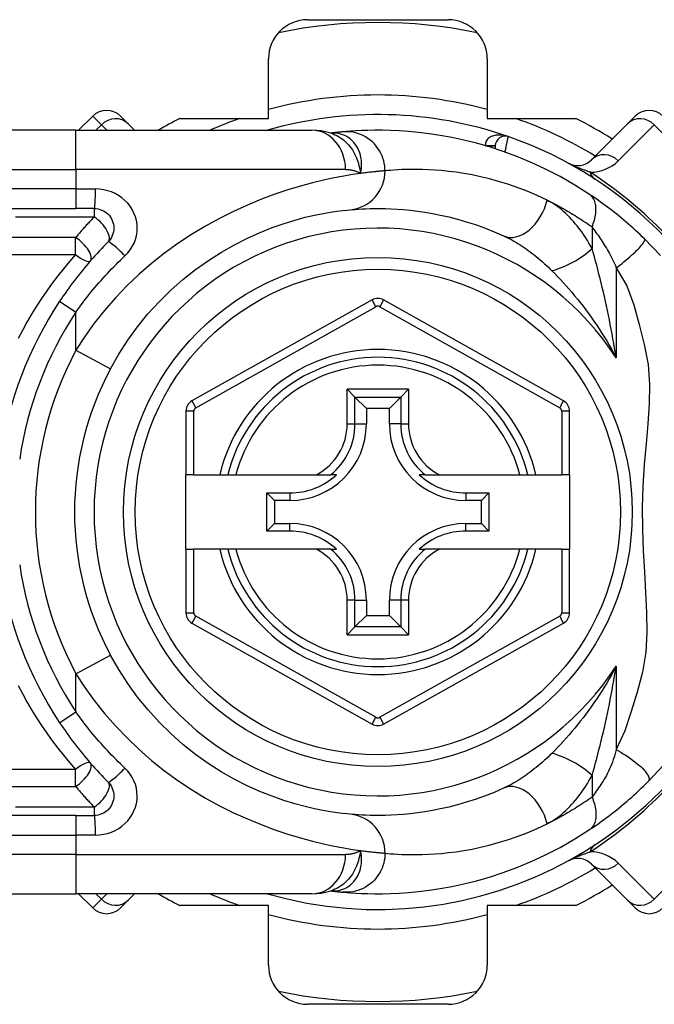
# Model space of a CAD drawing. Header units: inches. Extents: x 5 to 143, y 9 to 75.
# Tile 13 of 84: x 5.784 to 6.423, y 30.628 to 31.618. Entities that reach past the tile are written whole.
import ezdxf

# ---------------------------------------------------------------- set-up
doc = ezdxf.new("R2010")
doc.units = ezdxf.units.IN
doc.header["$MEASUREMENT"] = 0
doc.layers.add('Visible Edges(ANSI)', color=7, linetype='Continuous', lineweight=25)
doc.layers.add('Visible Tangent Edges(ANSI)', color=7, linetype='Continuous', lineweight=25)

msp = doc.modelspace()

# ---------------------------------------------------------------- linework, layer by layer
at = {"layer": 'Visible Edges(ANSI)'}
for p, q in [((6.07387, 31.61808), (6.21513, 31.61808)), ((6.0345, 31.51875), (6.0345, 31.57871)), ((6.2545, 31.57871), (6.2545, 31.51875)), ((5.85776, 31.52117), (5.84352, 31.50694)), ((5.88559, 31.52117), (5.89341, 31.51336)), ((5.89983, 31.50694), (5.89341, 31.51336)), ((5.94545, 31.51875), (6.0345, 31.51875)), ((6.2545, 31.51875), (6.34354, 31.51875)), ((6.39558, 31.51336), (6.35938, 31.47715)), ((6.39558, 31.51336), (6.4034, 31.52117)), ((5.8408, 31.50694), (5.19174, 31.50694)), ((5.8408, 31.50694), (6.07806, 31.50694)), ((6.09724, 31.50402), (6.09719, 31.50401)), ((6.26261, 31.49124), (6.26261, 31.48831)), ((5.19174, 31.4282), (5.8408, 31.4282)), ((5.85923, 31.4282), (5.8408, 31.4282)), ((6.13871, 31.33637), (5.95753, 31.23473)), ((6.33129, 31.23473), (6.15028, 31.33637)), ((6.11366, 31.24643), (6.1215, 31.23859)), ((6.16749, 31.23859), (6.17533, 31.24643)), ((6.1215, 31.23859), (6.13293, 31.22716)), ((6.16749, 31.23859), (6.15606, 31.22716)), ((6.13293, 31.22716), (6.13293, 31.21166)), ((6.15606, 31.22716), (6.13293, 31.22716)), ((6.15606, 31.21166), (6.15606, 31.22716)), ((5.9515, 31.22443), (5.9515, 31.16048)), ((6.33732, 31.16048), (6.33732, 31.22443)), ((5.95937, 31.16048), (5.9515, 31.16048)), ((5.9515, 31.08568), (5.9515, 31.16048)), ((5.95937, 31.16048), (5.98545, 31.16048)), ((5.98545, 31.16048), (5.99355, 31.16048)), ((5.99355, 31.16048), (6.00167, 31.16048)), ((6.00167, 31.16048), (6.08265, 31.16048)), ((6.08265, 31.16048), (6.09693, 31.16048)), ((6.10284, 31.16048), (6.09693, 31.16048)), ((6.19206, 31.16048), (6.18615, 31.16048)), ((6.19206, 31.16048), (6.20634, 31.16048)), ((6.20634, 31.16048), (6.28732, 31.16048)), ((6.28732, 31.16048), (6.29544, 31.16048)), ((6.29544, 31.16048), (6.30354, 31.16048)), ((6.30354, 31.16048), (6.32945, 31.16048)), ((6.33732, 31.16048), (6.32945, 31.16048)), ((6.33732, 31.16048), (6.33732, 31.08568)), ((6.03283, 31.10393), (6.03283, 31.14222)), ((6.03283, 31.14222), (6.04041, 31.13464)), ((6.03283, 31.14222), (6.05591, 31.14222)), ((6.23308, 31.14222), (6.25616, 31.14222)), ((6.25616, 31.14222), (6.24858, 31.13464)), ((6.25616, 31.14222), (6.25616, 31.10393)), ((6.04041, 31.13464), (6.04041, 31.11151)), ((6.05591, 31.13464), (6.04041, 31.13464)), ((6.24858, 31.13464), (6.23308, 31.13464)), ((6.24858, 31.11151), (6.24858, 31.13464)), ((6.03283, 31.10393), (6.04041, 31.11151)), ((6.04041, 31.11151), (6.05591, 31.11151)), ((6.23308, 31.11151), (6.24858, 31.11151)), ((6.25616, 31.10393), (6.24858, 31.11151)), ((6.05591, 31.10393), (6.03283, 31.10393)), ((6.25616, 31.10393), (6.23308, 31.10393)), ((5.9515, 31.08568), (5.9515, 31.02173)), ((5.9515, 31.08568), (5.95937, 31.08568)), ((5.98545, 31.08568), (5.95937, 31.08568)), ((5.99355, 31.08568), (5.98545, 31.08568)), ((6.00167, 31.08568), (5.99355, 31.08568)), ((6.08265, 31.08568), (6.00167, 31.08568)), ((6.09693, 31.08568), (6.08265, 31.08568)), ((6.09693, 31.08568), (6.10284, 31.08568)), ((6.18615, 31.08568), (6.19206, 31.08568)), ((6.20634, 31.08568), (6.19206, 31.08568)), ((6.28732, 31.08568), (6.20634, 31.08568)), ((6.29544, 31.08568), (6.28732, 31.08568)), ((6.30354, 31.08568), (6.29544, 31.08568)), ((6.32945, 31.08568), (6.30354, 31.08568)), ((6.32945, 31.08568), (6.33732, 31.08568)), ((6.33732, 31.02172), (6.33732, 31.08568)), ((6.13293, 31.03449), (6.13293, 31.01899)), ((6.15606, 31.01899), (6.15606, 31.03449)), ((6.1215, 31.00756), (6.13293, 31.01899)), ((6.13293, 31.01899), (6.15606, 31.01899)), ((6.16749, 31.00756), (6.15606, 31.01899)), ((5.95753, 31.01143), (6.13871, 30.90979)), ((6.1215, 31.00756), (6.11366, 30.99972)), ((6.15028, 30.90979), (6.33129, 31.01142)), ((6.17533, 30.99972), (6.16749, 31.00756)), ((5.8408, 30.81796), (5.19174, 30.81796)), ((5.8408, 30.81796), (5.85923, 30.81796)), ((6.35938, 30.769), (6.39558, 30.7328)), ((6.09719, 30.74214), (6.09724, 30.74214)), ((5.19174, 30.73922), (5.8408, 30.73922)), ((6.07806, 30.73922), (5.8408, 30.73922)), ((5.84352, 30.73922), (5.85776, 30.72498)), ((5.89341, 30.7328), (5.88559, 30.72498)), ((5.89341, 30.7328), (5.89983, 30.73922)), ((6.4034, 30.72498), (6.39558, 30.7328)), ((6.0345, 30.72741), (5.94545, 30.72741)), ((6.0345, 30.66745), (6.0345, 30.72741)), ((6.2545, 30.72741), (6.2545, 30.66745)), ((6.34354, 30.72741), (6.2545, 30.72741)), ((6.21513, 30.62808), (6.07387, 30.62808))]:
    msp.add_line(p, q, dxfattribs=at)
at = {"layer": 'Visible Edges(ANSI)', "flags": 128}
for points in [[(6.09749, 31.50391), (6.08761, 31.50623), (6.07806, 31.50694)], [(6.10924, 31.50531), (6.1089, 31.50528), (6.10855, 31.50525), (6.10818, 31.50521), (6.10779, 31.50518), (6.1074, 31.50514), (6.10699, 31.5051), (6.10656, 31.50506), (6.10612, 31.50501), (6.10567, 31.50497), (6.10521, 31.50492), (6.10473, 31.50487), (6.10423, 31.50482), (6.10372, 31.50476), (6.1032, 31.50471), (6.10267, 31.50465), (6.10212, 31.50459), (6.10156, 31.50453), (6.10098, 31.50446), (6.10039, 31.50439), (6.09979, 31.50432), (6.09917, 31.50425), (6.09854, 31.50417), (6.0979, 31.5041), (6.09724, 31.50402)], [(6.35743, 31.44246), (6.34265, 31.45183), (6.32788, 31.4603), (6.3132, 31.46788), (6.29869, 31.47461), (6.28443, 31.48052), (6.2705, 31.48566), (6.25695, 31.49009), (6.2438, 31.49387), (6.2311, 31.49704), (6.21889, 31.49966), (6.2072, 31.50178), (6.19604, 31.50346), (6.18544, 31.50475), (6.17542, 31.50569), (6.16598, 31.50633), (6.15715, 31.50673), (6.14894, 31.50691), (6.14134, 31.50692), (6.13438, 31.5068), (6.12805, 31.50658), (6.12237, 31.5063), (6.11734, 31.50597), (6.11296, 31.50564), (6.10924, 31.50531)], [(6.41268, 31.39772), (6.41046, 31.39987), (6.40821, 31.40201), (6.40594, 31.40414), (6.40364, 31.40626), (6.40132, 31.40836), (6.39899, 31.41045), (6.39663, 31.41252), (6.39427, 31.41455), (6.39191, 31.41656), (6.38955, 31.41853), (6.38719, 31.42048), (6.38484, 31.42238), (6.38248, 31.42426), (6.38014, 31.4261), (6.3778, 31.4279), (6.37548, 31.42966), (6.37316, 31.4314), (6.37085, 31.43309), (6.36856, 31.43475), (6.36629, 31.43638), (6.36403, 31.43796), (6.3618, 31.4395), (6.3596, 31.441), (6.35743, 31.44246)], [(5.85923, 31.4282), (5.86115, 31.4281), (5.86306, 31.42781), (5.86492, 31.42733), (5.86674, 31.42668), (5.86848, 31.42586), (5.87014, 31.42488), (5.87169, 31.42374), (5.87312, 31.42246), (5.87441, 31.42104), (5.87556, 31.41949), (5.87655, 31.41783), (5.87738, 31.41608), (5.87804, 31.41425), (5.87852, 31.41237), (5.87881, 31.41046), (5.87892, 31.40853), (5.87882, 31.4066), (5.87854, 31.40469), (5.87807, 31.4028), (5.87742, 31.40098), (5.87659, 31.39923), (5.87559, 31.39757), (5.87444, 31.39601), (5.87315, 31.39459)], [(5.87551, 31.26711), (5.88381, 31.28162), (5.8929, 31.29569), (5.90274, 31.30923), (5.91329, 31.32217), (5.92448, 31.33446), (5.93623, 31.34605), (5.94846, 31.35688), (5.96109, 31.36692), (5.97402, 31.37608), (5.98712, 31.38437), (6.00025, 31.3918), (6.01325, 31.39838), (6.02599, 31.40413), (6.03833, 31.40907), (6.05011, 31.41322), (6.0612, 31.41661), (6.07146, 31.41936), (6.08086, 31.42156), (6.08934, 31.42327), (6.09686, 31.42457), (6.10337, 31.42551), (6.10885, 31.42617), (6.11323, 31.42661), (6.11647, 31.42691)], [(6.11647, 31.42691), (6.11893, 31.42712), (6.12177, 31.42735), (6.12499, 31.42757), (6.12859, 31.42778), (6.13256, 31.42796), (6.1369, 31.4281), (6.14161, 31.42818), (6.14668, 31.42819), (6.1521, 31.4281), (6.15786, 31.42791), (6.16395, 31.42759), (6.17039, 31.42711), (6.17716, 31.42645), (6.18426, 31.4256), (6.1917, 31.42452), (6.19945, 31.4232), (6.20753, 31.42161), (6.21591, 31.41972), (6.22455, 31.4175), (6.23345, 31.41494), (6.24256, 31.412), (6.25186, 31.40868), (6.26134, 31.40494), (6.27096, 31.40075)], [(5.87315, 31.39459), (5.8709, 31.39232), (5.86866, 31.39003), (5.86644, 31.38772), (5.86424, 31.38539), (5.86206, 31.38303), (5.8599, 31.38066), (5.85775, 31.37827), (5.85562, 31.37586), (5.85351, 31.37343), (5.85142, 31.37098), (5.84935, 31.36851), (5.84731, 31.36603), (5.84528, 31.36352), (5.84327, 31.361), (5.84128, 31.35847), (5.83932, 31.35591), (5.83737, 31.35334), (5.83545, 31.35075), (5.83355, 31.34815), (5.83167, 31.34554), (5.82982, 31.3429), (5.82798, 31.34026), (5.82617, 31.3376), (5.82439, 31.33492)], [(6.42878, 31.38101), (6.41268, 31.39772)], [(6.11647, 30.81925), (6.11324, 30.81956), (6.10887, 30.82004), (6.1034, 30.82074), (6.09686, 30.8217), (6.0893, 30.82298), (6.08078, 30.82468), (6.07133, 30.82686), (6.06102, 30.8296), (6.04989, 30.83303), (6.0381, 30.83719), (6.02578, 30.84212), (6.01306, 30.84785), (6.00009, 30.8544), (5.98701, 30.8618), (5.97394, 30.87009), (5.96105, 30.87928), (5.94847, 30.88933), (5.93628, 30.9002), (5.92457, 30.91181), (5.91339, 30.92411), (5.90283, 30.93704), (5.89294, 30.95055), (5.88381, 30.96457), (5.87551, 30.97905)], [(5.82439, 30.91123), (5.82617, 30.90856), (5.82798, 30.9059), (5.82982, 30.90325), (5.83167, 30.90062), (5.83355, 30.898), (5.83545, 30.8954), (5.83737, 30.89281), (5.83932, 30.89024), (5.84128, 30.88769), (5.84327, 30.88515), (5.84528, 30.88263), (5.84731, 30.88013), (5.84935, 30.87764), (5.85142, 30.87517), (5.85351, 30.87273), (5.85562, 30.8703), (5.85775, 30.86788), (5.8599, 30.86549), (5.86206, 30.86312), (5.86424, 30.86077), (5.86644, 30.85844), (5.86866, 30.85613), (5.8709, 30.85384), (5.87315, 30.85157)], [(6.41639, 30.85211), (6.43186, 30.86856)], [(5.87315, 30.85157), (5.87443, 30.85014), (5.87557, 30.8486), (5.87656, 30.84694), (5.87738, 30.84519), (5.87804, 30.84338), (5.87851, 30.8415), (5.87881, 30.83959), (5.87892, 30.83766), (5.87882, 30.83573), (5.87853, 30.83382), (5.87806, 30.83194), (5.8774, 30.83011), (5.87657, 30.82836), (5.87558, 30.8267), (5.87443, 30.82515), (5.87314, 30.82372), (5.87172, 30.82243), (5.87017, 30.82128), (5.86852, 30.82029), (5.86678, 30.81946), (5.86496, 30.81881), (5.86308, 30.81834), (5.86116, 30.81805), (5.85923, 30.81796)], [(6.35743, 30.8037), (6.3598, 30.80528), (6.3622, 30.80692), (6.36463, 30.80861), (6.36709, 30.81035), (6.36957, 30.81213), (6.37207, 30.81395), (6.37459, 30.81582), (6.37711, 30.81773), (6.37965, 30.81968), (6.3822, 30.82167), (6.38475, 30.8237), (6.3873, 30.82577), (6.38983, 30.82785), (6.39235, 30.82997), (6.39485, 30.8321), (6.39734, 30.83426), (6.3998, 30.83643), (6.40224, 30.83862), (6.40466, 30.84084), (6.40706, 30.84306), (6.40943, 30.84531), (6.41178, 30.84756), (6.4141, 30.84983), (6.41639, 30.85211)], [(6.27096, 30.8454), (6.26131, 30.84121), (6.2518, 30.83745), (6.24247, 30.83412), (6.23334, 30.83118), (6.22444, 30.82862), (6.2158, 30.82641), (6.20744, 30.82452), (6.19938, 30.82294), (6.19164, 30.82162), (6.18421, 30.82055), (6.1771, 30.8197), (6.17032, 30.81904), (6.16387, 30.81857), (6.15777, 30.81824), (6.15201, 30.81805), (6.14661, 30.81797), (6.14156, 30.81797), (6.13688, 30.81804), (6.13255, 30.81818), (6.12859, 30.81836), (6.125, 30.81857), (6.12178, 30.8188), (6.11894, 30.81903), (6.11647, 30.81925)], [(6.10924, 30.74084), (6.11296, 30.74052), (6.11734, 30.74018), (6.12237, 30.73986), (6.12805, 30.73957), (6.13438, 30.73935), (6.14134, 30.73923), (6.14894, 30.73924), (6.15715, 30.73943), (6.16598, 30.73982), (6.17542, 30.74047), (6.18544, 30.74141), (6.19604, 30.7427), (6.2072, 30.74437), (6.21889, 30.7465), (6.2311, 30.74912), (6.2438, 30.75229), (6.25695, 30.75606), (6.2705, 30.76049), (6.28443, 30.76563), (6.29868, 30.77155), (6.31317, 30.77826), (6.32785, 30.78584), (6.34262, 30.7943), (6.35743, 30.8037)], [(6.07806, 30.73922), (6.08761, 30.73992), (6.09749, 30.74224)], [(6.09724, 30.74214), (6.0979, 30.74206), (6.09854, 30.74198), (6.09917, 30.7419), (6.09979, 30.74183), (6.10039, 30.74176), (6.10098, 30.74169), (6.10156, 30.74163), (6.10212, 30.74157), (6.10267, 30.7415), (6.1032, 30.74145), (6.10372, 30.74139), (6.10423, 30.74134), (6.10473, 30.74128), (6.10521, 30.74124), (6.10567, 30.74119), (6.10612, 30.74114), (6.10656, 30.7411), (6.10699, 30.74106), (6.1074, 30.74102), (6.10779, 30.74098), (6.10818, 30.74094), (6.10855, 30.74091), (6.1089, 30.74087), (6.10924, 30.74084)]]:
    msp.add_lwpolyline(points, dxfattribs=at)
at = {"layer": 'Visible Edges(ANSI)'}
msp.add_circle((6.1445, 31.12308), 0.25591, dxfattribs=at)
for centre, radius, start, end in [((6.07387, 31.57871), 0.03937, 90, 180), ((6.1445, 31.12308), 0.49213, 78.27724, 101.72276), ((6.21513, 31.57871), 0.03937, 0, 90), ((5.87168, 31.50725), 0.01969, 45, 135), ((6.1445, 31.12308), 0.39961, 70.83542, 106.1388), ((6.41732, 31.50725), 0.01969, 45, 135), ((6.1445, 31.12308), 0.44291, 116.70485, 119.92643), ((6.1445, 31.12308), 0.44291, 57.83959, 63.29515), ((6.27245, 31.49124), 0.00984, 70.83542, 180), ((6.1445, 31.12308), 0.39961, 16.35177, 70.83542), ((6.34546, 31.49107), 0.01969, 241.3611, 315), ((6.1445, 31.12308), 0.38386, 146.50369, 171.58673), ((6.14449, 31.32607), 0.01181, 60.68681, 119.29123), ((6.1445, 31.12308), 0.15551, 13.91643, 166.08357), ((6.1445, 31.12308), 0.30512, 151.83282, 208.16718), ((5.96331, 31.22443), 0.01181, 119.29123, 180), ((6.32551, 31.22443), 0.01181, 0, 60.68681), ((6.05591, 31.21166), 0.07702, 270, 0), ((6.23308, 31.21166), 0.07702, 180, 270), ((6.05591, 31.21166), 0.06944, 270, 312.51741), ((6.23308, 31.21166), 0.06944, 227.48259, 270), ((6.05591, 31.03449), 0.07702, 0, 90), ((6.23308, 31.03449), 0.07702, 90, 180), ((6.05591, 31.03449), 0.06944, 47.48259, 90), ((6.23308, 31.03449), 0.06944, 90, 132.51741), ((6.1445, 31.12308), 0.15551, 193.91643, 346.08357), ((6.1445, 31.12308), 0.38386, 188.41327, 213.49631), ((5.96331, 31.02173), 0.01181, 180, 240.70877), ((6.32551, 31.02172), 0.01181, 299.31319, 0), ((6.1445, 31.12308), 0.39961, 253.8612, 343.64823), ((6.14449, 30.92009), 0.01181, 240.70877, 299.31319), ((6.34546, 30.75508), 0.01969, 45, 118.6389), ((6.1445, 31.12308), 0.44291, 296.70485, 302.16041), ((6.1445, 31.12308), 0.44291, 240.07357, 243.29515), ((5.87168, 30.7389), 0.01969, 225, 315), ((6.41732, 30.7389), 0.01969, 225, 315), ((6.07387, 30.66745), 0.03937, 180, 270), ((6.21513, 30.66745), 0.03937, 270, 0), ((6.1445, 31.12308), 0.49213, 258.27724, 281.72276)]:
    msp.add_arc(centre, radius, start, end, dxfattribs=at)
at = {"layer": 'Visible Tangent Edges(ANSI)'}
for p, q in [((5.86644, 31.51249), (5.85776, 31.52117)), ((5.86088, 31.50694), (5.86644, 31.51249)), ((5.86644, 31.51249), (5.87199, 31.50694)), ((6.38635, 31.47628), (6.42255, 31.51249)), ((6.42255, 31.51249), (6.53391, 31.40113)), ((5.8408, 31.46757), (5.8408, 31.50694)), ((6.25276, 31.49135), (6.26261, 31.4913)), ((6.26261, 31.49124), (6.25314, 31.49124)), ((5.19174, 31.46757), (5.8408, 31.46757)), ((6.11196, 31.46757), (5.8408, 31.46757)), ((5.8408, 31.46757), (5.8408, 31.44788)), ((5.8408, 31.44788), (5.19174, 31.44788)), ((5.8408, 31.44788), (5.8408, 31.4282)), ((5.8408, 31.44788), (5.86046, 31.44788)), ((5.85923, 31.4282), (5.85923, 31.41985)), ((5.77988, 31.41985), (5.85923, 31.41985)), ((6.3599, 31.4097), (6.3599, 31.38804)), ((5.84046, 31.39897), (5.72826, 31.39897)), ((5.84046, 31.38187), (5.84046, 31.39897)), ((5.72826, 31.38187), (5.84046, 31.38187)), ((6.3842, 31.36855), (6.3842, 31.27804)), ((5.82439, 31.33492), (5.8408, 31.32406)), ((6.14257, 31.3295), (6.13871, 31.33637)), ((6.15028, 31.33637), (6.14642, 31.3295)), ((5.8408, 31.28569), (5.8408, 31.32406)), ((5.96138, 31.22786), (6.14257, 31.3295)), ((6.14642, 31.3295), (6.32744, 31.22786)), ((5.8408, 31.28569), (5.87551, 31.26711)), ((6.11366, 31.21166), (6.11366, 31.24643)), ((6.17533, 31.24643), (6.11366, 31.24643)), ((6.17533, 31.24643), (6.17533, 31.21166)), ((5.95753, 31.23473), (5.96138, 31.22786)), ((6.1215, 31.21166), (6.1215, 31.23859)), ((6.1215, 31.23859), (6.16749, 31.23859)), ((6.16749, 31.23859), (6.16749, 31.21166)), ((6.32744, 31.22786), (6.33129, 31.23473)), ((5.95937, 31.22443), (5.9515, 31.22443)), ((5.95937, 31.16048), (5.95937, 31.22443)), ((6.33732, 31.22443), (6.32945, 31.22443)), ((6.32945, 31.22443), (6.32945, 31.16048)), ((6.11366, 31.21166), (6.1215, 31.21166)), ((6.1215, 31.21166), (6.13293, 31.21166)), ((6.16749, 31.21166), (6.15606, 31.21166)), ((6.16749, 31.21166), (6.17533, 31.21166)), ((6.05591, 31.14222), (6.05591, 31.13464)), ((6.23308, 31.14222), (6.23308, 31.13464)), ((6.05591, 31.10393), (6.05591, 31.11151)), ((6.23308, 31.10393), (6.23308, 31.11151)), ((5.95937, 31.02173), (5.95937, 31.08568)), ((6.32945, 31.08568), (6.32945, 31.02172)), ((6.11366, 30.99972), (6.11366, 31.03449)), ((6.1215, 31.03449), (6.11366, 31.03449)), ((6.1215, 31.00756), (6.1215, 31.03449)), ((6.1215, 31.03449), (6.13293, 31.03449)), ((6.16749, 31.03449), (6.15606, 31.03449)), ((6.17533, 31.03449), (6.16749, 31.03449)), ((6.16749, 31.03449), (6.16749, 31.00756)), ((6.17533, 31.03449), (6.17533, 30.99972)), ((5.9515, 31.02173), (5.95937, 31.02173)), ((5.96138, 31.01829), (5.95753, 31.01143)), ((6.14257, 30.91665), (5.96138, 31.01829)), ((6.32744, 31.01829), (6.14642, 30.91665)), ((6.33129, 31.01142), (6.32744, 31.01829)), ((6.32945, 31.02172), (6.33732, 31.02172)), ((6.16749, 31.00756), (6.1215, 31.00756)), ((6.11366, 30.99972), (6.17533, 30.99972)), ((5.8408, 30.96046), (5.87551, 30.97905)), ((6.3842, 30.96812), (6.3842, 30.88418)), ((5.8408, 30.9221), (5.8408, 30.96046)), ((5.82439, 30.91123), (5.8408, 30.9221)), ((6.13871, 30.90979), (6.14257, 30.91665)), ((6.14642, 30.91665), (6.15028, 30.90979)), ((5.84046, 30.86429), (5.72826, 30.86429)), ((5.84046, 30.84719), (5.84046, 30.86429)), ((6.3599, 30.85812), (6.3599, 30.83645)), ((5.72826, 30.84719), (5.84046, 30.84719)), ((6.53391, 30.84502), (6.42255, 30.73366)), ((5.85923, 30.8263), (5.77988, 30.8263)), ((5.85923, 30.8263), (5.85923, 30.81796)), ((5.8408, 30.81796), (5.8408, 30.79827)), ((5.19174, 30.79827), (5.8408, 30.79827)), ((5.86046, 30.79827), (5.8408, 30.79827)), ((5.8408, 30.79827), (5.8408, 30.77859)), ((5.8408, 30.77859), (5.19174, 30.77859)), ((5.8408, 30.77859), (6.11196, 30.77859)), ((5.8408, 30.77859), (5.8408, 30.73922)), ((6.42255, 30.73366), (6.38635, 30.76987)), ((5.85776, 30.72498), (5.86644, 30.73366)), ((5.86644, 30.73366), (5.86088, 30.73922)), ((5.87199, 30.73922), (5.86644, 30.73366))]:
    msp.add_line(p, q, dxfattribs=at)
at = {"layer": 'Visible Tangent Edges(ANSI)', "flags": 128}
for points in [[(6.09852, 31.50411), (6.09844, 31.50411), (6.09837, 31.5041), (6.0983, 31.5041), (6.09823, 31.5041), (6.09817, 31.50409), (6.0981, 31.50409), (6.09804, 31.50408), (6.09798, 31.50408), (6.09792, 31.50408), (6.09786, 31.50407), (6.09781, 31.50407), (6.09775, 31.50406), (6.0977, 31.50406), (6.09765, 31.50406), (6.0976, 31.50405), (6.09756, 31.50405), (6.09751, 31.50404), (6.09747, 31.50404), (6.09743, 31.50404), (6.09739, 31.50403), (6.09735, 31.50403), (6.09731, 31.50402), (6.09727, 31.50402), (6.09724, 31.50402)], [(6.09749, 31.50392), (6.09944, 31.50322), (6.10135, 31.50242), (6.10323, 31.50151), (6.10507, 31.50049), (6.10686, 31.49936), (6.10859, 31.49814), (6.11026, 31.49682), (6.11187, 31.49541), (6.11341, 31.49392), (6.11488, 31.49233), (6.11628, 31.49067), (6.11761, 31.48892), (6.11885, 31.4871), (6.12001, 31.48521), (6.12108, 31.48327), (6.12207, 31.48126), (6.12297, 31.4792), (6.12378, 31.47709), (6.12452, 31.47493), (6.12517, 31.47272), (6.12575, 31.47046), (6.12625, 31.46816), (6.12667, 31.46581), (6.12703, 31.46343)], [(6.12703, 31.46343), (6.1276, 31.46616), (6.12797, 31.46889), (6.12814, 31.47158), (6.12812, 31.47424), (6.1279, 31.47685), (6.12751, 31.4794), (6.12694, 31.48188), (6.1262, 31.48429), (6.1253, 31.48659), (6.12424, 31.4888), (6.12304, 31.49088), (6.1217, 31.49284), (6.12023, 31.49467), (6.11864, 31.49636), (6.11694, 31.4979), (6.11514, 31.49928), (6.11325, 31.5005), (6.11129, 31.50155), (6.10927, 31.50243), (6.10718, 31.50313), (6.10505, 31.50365), (6.10288, 31.50399), (6.1007, 31.50414), (6.09852, 31.50411)], [(6.15172, 31.46611), (6.15164, 31.46856), (6.1514, 31.47107), (6.15099, 31.47362), (6.1504, 31.47619), (6.14963, 31.47876), (6.14867, 31.48132), (6.14751, 31.48384), (6.14617, 31.48631), (6.14463, 31.4887), (6.14292, 31.49099), (6.14104, 31.49315), (6.13899, 31.49518), (6.13681, 31.49705), (6.13451, 31.49875), (6.1321, 31.50026), (6.12961, 31.50159), (6.12706, 31.50272), (6.12447, 31.50365), (6.12187, 31.50438), (6.11927, 31.50492), (6.11669, 31.50527), (6.11415, 31.50545), (6.11166, 31.50546), (6.10924, 31.50531)], [(6.27568, 31.50054), (6.27448, 31.50093), (6.27325, 31.50127), (6.27201, 31.50155), (6.27077, 31.50178), (6.26951, 31.50196), (6.26826, 31.50207), (6.26701, 31.50213), (6.26576, 31.50212), (6.26451, 31.50204), (6.26328, 31.5019), (6.26206, 31.50169), (6.26087, 31.5014), (6.25972, 31.50104), (6.2586, 31.50059), (6.25753, 31.50006), (6.25653, 31.49943), (6.2556, 31.49872), (6.25477, 31.49791), (6.25405, 31.49701), (6.25346, 31.49602), (6.25303, 31.49494), (6.25276, 31.49379), (6.25267, 31.49259), (6.25276, 31.49135)], [(6.27245, 31.48498), (6.27266, 31.48597), (6.27286, 31.48695), (6.27307, 31.48793), (6.27327, 31.4889), (6.27347, 31.48985), (6.27367, 31.49078), (6.27386, 31.4917), (6.27404, 31.49258), (6.27422, 31.49344), (6.27439, 31.49427), (6.27455, 31.49506), (6.27471, 31.49581), (6.27486, 31.49652), (6.27499, 31.49718), (6.27512, 31.49779), (6.27523, 31.49835), (6.27533, 31.49885), (6.27542, 31.49929), (6.2755, 31.49966), (6.27556, 31.49997), (6.27561, 31.50022), (6.27565, 31.50039), (6.27567, 31.5005), (6.27568, 31.50054)], [(6.35806, 31.46476), (6.35733, 31.465), (6.35659, 31.46525), (6.35584, 31.46551), (6.35508, 31.46578), (6.3543, 31.46605), (6.35352, 31.46633), (6.35273, 31.46662), (6.35193, 31.46692), (6.35112, 31.46722), (6.3503, 31.46753), (6.34946, 31.46785), (6.34862, 31.46818), (6.34776, 31.46852), (6.34688, 31.46887), (6.34599, 31.46923), (6.34508, 31.46961), (6.34416, 31.47), (6.3432, 31.47041), (6.34222, 31.47083), (6.34121, 31.47128), (6.34015, 31.47176), (6.33902, 31.47229), (6.33777, 31.47289), (6.33602, 31.47379)], [(6.12703, 31.46343), (6.11906, 31.46226), (6.11019, 31.4608), (6.10047, 31.45898), (6.08995, 31.45674), (6.07867, 31.45405), (6.06668, 31.45083), (6.05406, 31.44701), (6.04091, 31.44256), (6.02735, 31.43748), (6.01348, 31.43175), (5.99942, 31.42537), (5.98527, 31.41832), (5.97113, 31.41059), (5.95712, 31.40218), (5.94335, 31.39306), (5.92989, 31.38329), (5.91682, 31.37289), (5.90419, 31.36191), (5.89206, 31.35038), (5.8805, 31.33833), (5.86956, 31.32579), (5.85927, 31.3128), (5.84967, 31.29942), (5.8408, 31.28569)], [(6.11196, 31.46757), (6.11265, 31.46756), (6.11334, 31.46754), (6.11402, 31.4675), (6.1147, 31.46746), (6.11537, 31.46739), (6.11604, 31.46732), (6.11671, 31.46723), (6.11736, 31.46712), (6.11802, 31.467), (6.11866, 31.46687), (6.1193, 31.46672), (6.11994, 31.46656), (6.12057, 31.46638), (6.12119, 31.46619), (6.1218, 31.46598), (6.12241, 31.46576), (6.12301, 31.46552), (6.12361, 31.46526), (6.1242, 31.465), (6.12478, 31.46471), (6.12535, 31.46441), (6.12592, 31.4641), (6.12648, 31.46377), (6.12703, 31.46343)], [(6.15172, 31.46611), (6.15114, 31.46606), (6.15051, 31.46601), (6.14985, 31.46596), (6.14914, 31.4659), (6.1484, 31.46583), (6.14762, 31.46576), (6.1468, 31.46569), (6.14594, 31.46561), (6.14504, 31.46553), (6.1441, 31.46544), (6.14313, 31.46534), (6.14211, 31.46524), (6.14106, 31.46513), (6.13997, 31.46501), (6.13884, 31.46489), (6.13768, 31.46476), (6.13648, 31.46462), (6.13524, 31.46448), (6.13396, 31.46432), (6.13265, 31.46416), (6.1313, 31.46399), (6.12991, 31.46381), (6.12849, 31.46362), (6.12703, 31.46343)], [(6.31474, 31.43658), (6.30459, 31.4413), (6.29459, 31.44553), (6.28477, 31.44929), (6.27516, 31.4526), (6.26577, 31.45549), (6.25665, 31.45799), (6.24781, 31.46013), (6.23929, 31.46193), (6.2311, 31.46342), (6.22326, 31.46463), (6.21576, 31.4656), (6.20862, 31.46634), (6.20183, 31.46688), (6.19539, 31.46724), (6.18931, 31.46746), (6.1836, 31.46756), (6.17825, 31.46755), (6.17328, 31.46746), (6.1687, 31.4673), (6.16451, 31.4671), (6.16071, 31.46686), (6.15731, 31.46661), (6.15432, 31.46635), (6.15172, 31.46611)], [(5.89015, 31.38066), (5.8929, 31.38352), (5.89537, 31.38662), (5.89749, 31.38994), (5.89926, 31.39345), (5.90064, 31.3971), (5.90165, 31.40086), (5.90226, 31.40469), (5.90246, 31.40855), (5.90224, 31.41241), (5.9016, 31.41624), (5.90058, 31.42), (5.89917, 31.42365), (5.89741, 31.42715), (5.89529, 31.43047), (5.89285, 31.43357), (5.89009, 31.43641), (5.88703, 31.43897), (5.88372, 31.44124), (5.88019, 31.44321), (5.87647, 31.44485), (5.8726, 31.44615), (5.86862, 31.4471), (5.86456, 31.44768), (5.86046, 31.44788)], [(6.3599, 31.4097), (6.36056, 31.41138), (6.36118, 31.41308), (6.36174, 31.41479), (6.36224, 31.41651), (6.36268, 31.41823), (6.36305, 31.41994), (6.36335, 31.42164), (6.36359, 31.42332), (6.36374, 31.42497), (6.36382, 31.42659), (6.36383, 31.42817), (6.36375, 31.42969), (6.3636, 31.43117), (6.36337, 31.43258), (6.36307, 31.43392), (6.36269, 31.43519), (6.36224, 31.43639), (6.36173, 31.43751), (6.36115, 31.43855), (6.36051, 31.4395), (6.35981, 31.44037), (6.35906, 31.44115), (6.35827, 31.44185), (6.35743, 31.44246)], [(6.31474, 31.43658), (6.3166, 31.43567), (6.31845, 31.43474), (6.32032, 31.4338), (6.32218, 31.43283), (6.32405, 31.43185), (6.32592, 31.43085), (6.3278, 31.42984), (6.32968, 31.4288), (6.33156, 31.42775), (6.33344, 31.42667), (6.33533, 31.42558), (6.33722, 31.42447), (6.33911, 31.42335), (6.341, 31.4222), (6.34289, 31.42104), (6.34478, 31.41985), (6.34667, 31.41865), (6.34855, 31.41743), (6.35044, 31.41619), (6.35233, 31.41494), (6.35422, 31.41366), (6.35611, 31.41236), (6.35801, 31.41104), (6.3599, 31.4097)], [(6.3599, 31.38804), (6.35838, 31.39075), (6.35683, 31.39343), (6.35523, 31.39605), (6.3536, 31.39863), (6.35194, 31.40116), (6.35023, 31.40363), (6.3485, 31.40605), (6.34673, 31.40842), (6.34493, 31.41072), (6.34311, 31.41296), (6.34125, 31.41514), (6.33936, 31.41725), (6.33744, 31.4193), (6.3355, 31.42127), (6.33353, 31.42318), (6.33153, 31.42501), (6.3295, 31.42677), (6.32745, 31.42844), (6.32537, 31.43004), (6.32328, 31.43154), (6.32116, 31.43295), (6.31904, 31.43427), (6.31689, 31.43548), (6.31474, 31.43658)], [(5.85923, 31.41985), (5.85843, 31.41901), (5.85762, 31.41817), (5.85682, 31.41733), (5.85602, 31.41648), (5.85522, 31.41563), (5.85443, 31.41478), (5.85364, 31.41392), (5.85284, 31.41306), (5.85205, 31.4122), (5.85127, 31.41134), (5.85048, 31.41047), (5.8497, 31.4096), (5.84892, 31.40873), (5.84814, 31.40786), (5.84736, 31.40698), (5.84658, 31.4061), (5.84581, 31.40522), (5.84504, 31.40433), (5.84427, 31.40345), (5.8435, 31.40255), (5.84274, 31.40166), (5.84198, 31.40077), (5.84122, 31.39987), (5.84046, 31.39897)], [(6.3599, 31.4097), (6.36087, 31.40839), (6.36186, 31.40705), (6.36286, 31.40566), (6.36387, 31.40424), (6.36489, 31.40279), (6.36592, 31.4013), (6.36695, 31.39977), (6.36799, 31.39822), (6.36904, 31.39663), (6.37009, 31.39502), (6.37114, 31.39337), (6.37219, 31.39169), (6.37325, 31.38997), (6.37431, 31.38823), (6.37537, 31.38646), (6.37643, 31.38466), (6.37749, 31.38283), (6.37854, 31.38097), (6.37958, 31.37906), (6.38058, 31.37708), (6.38154, 31.37503), (6.38247, 31.37292), (6.38336, 31.37076), (6.3842, 31.36855)], [(6.27096, 31.40075), (6.27301, 31.39979), (6.27507, 31.39878), (6.27713, 31.39772), (6.27921, 31.39661), (6.28128, 31.39545), (6.28336, 31.39424), (6.28543, 31.39299), (6.2875, 31.39169), (6.28956, 31.39035), (6.29162, 31.38898), (6.29367, 31.38756), (6.29571, 31.3861), (6.29775, 31.38461), (6.29978, 31.38307), (6.3018, 31.3815), (6.30381, 31.37989), (6.30582, 31.37824), (6.30781, 31.37656), (6.30979, 31.37484), (6.31177, 31.37308), (6.31372, 31.37129), (6.31567, 31.36947), (6.3176, 31.36762), (6.31951, 31.36573)], [(6.3842, 31.36855), (6.38614, 31.37002), (6.3881, 31.37154), (6.39008, 31.37309), (6.39206, 31.37468), (6.39402, 31.37629), (6.39596, 31.37792), (6.39785, 31.37955), (6.39969, 31.38117), (6.40145, 31.38277), (6.40313, 31.38433), (6.4047, 31.38585), (6.40616, 31.38731), (6.40749, 31.38871), (6.40869, 31.39003), (6.40974, 31.39125), (6.41065, 31.39239), (6.4114, 31.39342), (6.41201, 31.39436), (6.41246, 31.39518), (6.41277, 31.3959), (6.41294, 31.3965), (6.41298, 31.39701), (6.41289, 31.39741), (6.41268, 31.39772)], [(6.3842, 31.27804), (6.38342, 31.28288), (6.38261, 31.28771), (6.38178, 31.29253), (6.38093, 31.29734), (6.38006, 31.30212), (6.37917, 31.30689), (6.37825, 31.31165), (6.37732, 31.31638), (6.37636, 31.32109), (6.37539, 31.32578), (6.37439, 31.33044), (6.37338, 31.33507), (6.37234, 31.33969), (6.37129, 31.34427), (6.37022, 31.34883), (6.36913, 31.35336), (6.36802, 31.35787), (6.3669, 31.36233), (6.36576, 31.36676), (6.36461, 31.37113), (6.36344, 31.37545), (6.36227, 31.37972), (6.36109, 31.38391), (6.3599, 31.38804)], [(5.84046, 31.38187), (5.83433, 31.37487), (5.82837, 31.36773), (5.82257, 31.36044), (5.81694, 31.35302), (5.81149, 31.34545), (5.80622, 31.33775), (5.80112, 31.32993), (5.79621, 31.32197), (5.79149, 31.31389), (5.78696, 31.30569), (5.78262, 31.29737)], [(5.8408, 31.32406), (5.84261, 31.3266), (5.84444, 31.32912), (5.8463, 31.33163), (5.84817, 31.33413), (5.85007, 31.33661), (5.852, 31.33908), (5.85394, 31.34153), (5.85591, 31.34397), (5.8579, 31.34639), (5.85991, 31.3488), (5.86194, 31.35119), (5.864, 31.35357), (5.86607, 31.35593), (5.86816, 31.35827), (5.87028, 31.36059), (5.87241, 31.3629), (5.87456, 31.36518), (5.87674, 31.36745), (5.87893, 31.3697), (5.88114, 31.37193), (5.88336, 31.37415), (5.88561, 31.37634), (5.88787, 31.37851), (5.89015, 31.38066)], [(6.31951, 31.36573), (6.32235, 31.36286), (6.32521, 31.3599), (6.32809, 31.35686), (6.33096, 31.35375), (6.33384, 31.35056), (6.33671, 31.3473), (6.33957, 31.34397), (6.34242, 31.34058), (6.34526, 31.33712), (6.34807, 31.3336), (6.35085, 31.33003), (6.35362, 31.32639), (6.35636, 31.32269), (6.35907, 31.31893), (6.36175, 31.3151), (6.3644, 31.31122), (6.36702, 31.30727), (6.3696, 31.30326), (6.37214, 31.2992), (6.37464, 31.29508), (6.3771, 31.2909), (6.37952, 31.28666), (6.38189, 31.28238), (6.3842, 31.27804)], [(6.3842, 31.36855), (6.39496, 31.35033), (6.40203, 31.33126), (6.40724, 31.31159), (6.41232, 31.29148), (6.41637, 31.27132), (6.4178, 31.25143), (6.41745, 31.23168), (6.41607, 31.21177), (6.41426, 31.1915), (6.41244, 31.17069), (6.411, 31.14921), (6.41027, 31.1275), (6.41052, 31.10587), (6.41141, 31.08418), (6.41261, 31.06296), (6.41384, 31.04229), (6.41478, 31.02203), (6.41499, 31.00205), (6.41391, 30.98214), (6.41081, 30.96202), (6.40522, 30.94198), (6.39928, 30.92235), (6.39284, 30.90311), (6.3842, 30.88418)], [(6.3842, 30.96812), (6.38189, 30.96378), (6.37952, 30.9595), (6.37711, 30.95527), (6.37466, 30.9511), (6.37216, 30.94698), (6.36962, 30.94292), (6.36704, 30.93892), (6.36442, 30.93497), (6.36177, 30.93109), (6.35909, 30.92727), (6.35638, 30.92351), (6.35365, 30.91981), (6.35089, 30.91617), (6.3481, 30.9126), (6.3453, 30.90908), (6.34246, 30.90563), (6.33961, 30.90223), (6.33675, 30.8989), (6.33387, 30.89564), (6.33099, 30.89244), (6.32811, 30.88932), (6.32523, 30.88627), (6.32236, 30.8833), (6.31951, 30.88042)], [(6.3599, 30.85812), (6.36109, 30.86225), (6.36228, 30.86646), (6.36345, 30.87073), (6.36462, 30.87507), (6.36577, 30.87945), (6.36691, 30.88388), (6.36804, 30.88835), (6.36915, 30.89286), (6.37024, 30.89739), (6.37131, 30.90195), (6.37236, 30.90653), (6.37339, 30.91113), (6.3744, 30.91576), (6.37539, 30.92042), (6.37637, 30.92511), (6.37732, 30.92981), (6.37826, 30.93454), (6.37917, 30.93929), (6.38007, 30.94406), (6.38094, 30.94884), (6.38179, 30.95364), (6.38262, 30.95845), (6.38342, 30.96328), (6.3842, 30.96812)], [(5.8408, 30.96046), (5.84969, 30.94676), (5.85932, 30.93341), (5.86967, 30.92045), (5.88065, 30.90793), (5.89224, 30.89587), (5.90436, 30.88432), (5.91696, 30.87331), (5.93, 30.86289), (5.94342, 30.85309), (5.95716, 30.84395), (5.97114, 30.83551), (5.98525, 30.82778), (5.99937, 30.82075), (6.01341, 30.8144), (6.02725, 30.80871), (6.0408, 30.80365), (6.05394, 30.79922), (6.06658, 30.79538), (6.0786, 30.79213), (6.08991, 30.78942), (6.10045, 30.78719), (6.11017, 30.78536), (6.11904, 30.78389), (6.12703, 30.78273)], [(5.78262, 30.94878), (5.78696, 30.94047), (5.79149, 30.93227), (5.79621, 30.92419), (5.80112, 30.91623), (5.80622, 30.9084), (5.81149, 30.9007), (5.81694, 30.89314), (5.82257, 30.88571), (5.82837, 30.87842), (5.83433, 30.87128), (5.84046, 30.86429)], [(5.89015, 30.86549), (5.88787, 30.86764), (5.88561, 30.86982), (5.88336, 30.87201), (5.88114, 30.87422), (5.87893, 30.87645), (5.87674, 30.8787), (5.87456, 30.88097), (5.87241, 30.88326), (5.87028, 30.88556), (5.86816, 30.88789), (5.86607, 30.89023), (5.864, 30.89259), (5.86194, 30.89496), (5.85991, 30.89735), (5.8579, 30.89976), (5.85591, 30.90218), (5.85394, 30.90462), (5.852, 30.90708), (5.85007, 30.90954), (5.84817, 30.91203), (5.8463, 30.91452), (5.84444, 30.91704), (5.84261, 30.91956), (5.8408, 30.9221)], [(6.31951, 30.88042), (6.3176, 30.87854), (6.31568, 30.8767), (6.31375, 30.87488), (6.31179, 30.87309), (6.30982, 30.87134), (6.30784, 30.86962), (6.30585, 30.86794), (6.30385, 30.86629), (6.30183, 30.86468), (6.29981, 30.86311), (6.29779, 30.86157), (6.29575, 30.86008), (6.29371, 30.85862), (6.29166, 30.8572), (6.28959, 30.85582), (6.28753, 30.85448), (6.28545, 30.85318), (6.28337, 30.85193), (6.2813, 30.85072), (6.27922, 30.84955), (6.27714, 30.84844), (6.27508, 30.84737), (6.27301, 30.84636), (6.27096, 30.8454)], [(6.3842, 30.88418), (6.38352, 30.88161), (6.38279, 30.87906), (6.38202, 30.87655), (6.38121, 30.87407), (6.38035, 30.87165), (6.37946, 30.86927), (6.37852, 30.86694), (6.37754, 30.86468), (6.37653, 30.86248), (6.37548, 30.86034), (6.3744, 30.85829), (6.37329, 30.85631), (6.37216, 30.85441), (6.37101, 30.85259), (6.36987, 30.8508), (6.36873, 30.84905), (6.36759, 30.84734), (6.36647, 30.84566), (6.36534, 30.84402), (6.36423, 30.84242), (6.36313, 30.84086), (6.36203, 30.83935), (6.36096, 30.83788), (6.3599, 30.83645)], [(6.3842, 30.88418), (6.38657, 30.88286), (6.38896, 30.88146), (6.39136, 30.88), (6.39377, 30.87848), (6.39615, 30.87691), (6.39849, 30.8753), (6.40076, 30.87366), (6.40296, 30.872), (6.40506, 30.87033), (6.40703, 30.86867), (6.40886, 30.86702), (6.41054, 30.86541), (6.41205, 30.86385), (6.41338, 30.86234), (6.41452, 30.8609), (6.41547, 30.85953), (6.41622, 30.85826), (6.41678, 30.85708), (6.41714, 30.85599), (6.41732, 30.85501), (6.41732, 30.85413), (6.41716, 30.85336), (6.41684, 30.85268), (6.41639, 30.85211)], [(5.86046, 30.79827), (5.86458, 30.79847), (5.86867, 30.79903), (5.87267, 30.79998), (5.87655, 30.80128), (5.88027, 30.80294), (5.8838, 30.80492), (5.8871, 30.80721), (5.89014, 30.80979), (5.89289, 30.81265), (5.89533, 30.81576), (5.89744, 30.81908), (5.89921, 30.82258), (5.90062, 30.82623), (5.90164, 30.82999), (5.90225, 30.83381), (5.90245, 30.83768), (5.90223, 30.84154), (5.9016, 30.84536), (5.90057, 30.84911), (5.89918, 30.85274), (5.89742, 30.85624), (5.89532, 30.85955), (5.89289, 30.86264), (5.89015, 30.86549)], [(6.31474, 30.80957), (6.3169, 30.81068), (6.31904, 30.81189), (6.32117, 30.81321), (6.32329, 30.81462), (6.32539, 30.81613), (6.32746, 30.81772), (6.32952, 30.81941), (6.33155, 30.82117), (6.33356, 30.82301), (6.33553, 30.82492), (6.33748, 30.8269), (6.3394, 30.82894), (6.34128, 30.83106), (6.34314, 30.83324), (6.34497, 30.83548), (6.34676, 30.83778), (6.34853, 30.84014), (6.35026, 30.84256), (6.35196, 30.84503), (6.35363, 30.84756), (6.35525, 30.85013), (6.35684, 30.85275), (6.35839, 30.85541), (6.3599, 30.85812)], [(5.84046, 30.84719), (5.84122, 30.84628), (5.84198, 30.84539), (5.84274, 30.84449), (5.84351, 30.8436), (5.84428, 30.8427), (5.84505, 30.84182), (5.84582, 30.84093), (5.84659, 30.84005), (5.84737, 30.83917), (5.84814, 30.83829), (5.84892, 30.83742), (5.8497, 30.83655), (5.85049, 30.83568), (5.85127, 30.83481), (5.85206, 30.83395), (5.85285, 30.83309), (5.85364, 30.83223), (5.85443, 30.83137), (5.85523, 30.83052), (5.85603, 30.82967), (5.85682, 30.82883), (5.85762, 30.82798), (5.85843, 30.82714), (5.85923, 30.8263)], [(6.3599, 30.83645), (6.358, 30.83511), (6.35609, 30.83378), (6.35419, 30.83247), (6.35229, 30.83119), (6.35041, 30.82994), (6.34852, 30.8287), (6.34664, 30.82748), (6.34475, 30.82628), (6.34286, 30.8251), (6.34097, 30.82394), (6.33908, 30.82279), (6.33719, 30.82167), (6.3353, 30.82056), (6.33342, 30.81947), (6.33153, 30.81839), (6.32965, 30.81734), (6.32777, 30.81631), (6.3259, 30.81529), (6.32403, 30.81429), (6.32216, 30.81331), (6.3203, 30.81235), (6.31845, 30.81141), (6.31659, 30.81048), (6.31474, 30.80957)], [(6.3599, 30.83645), (6.36056, 30.83477), (6.36118, 30.83308), (6.36174, 30.83137), (6.36224, 30.82965), (6.36268, 30.82793), (6.36305, 30.82621), (6.36335, 30.82451), (6.36359, 30.82283), (6.36374, 30.82118), (6.36382, 30.81956), (6.36383, 30.81799), (6.36375, 30.81646), (6.3636, 30.81499), (6.36337, 30.81358), (6.36307, 30.81223), (6.36269, 30.81096), (6.36224, 30.80976), (6.36173, 30.80865), (6.36115, 30.80761), (6.36051, 30.80666), (6.35981, 30.80579), (6.35906, 30.805), (6.35827, 30.80431), (6.35743, 30.8037)], [(6.15172, 30.78005), (6.15432, 30.7798), (6.15733, 30.77954), (6.16072, 30.77928), (6.16451, 30.77904), (6.16869, 30.77884), (6.17325, 30.77868), (6.1782, 30.7786), (6.18352, 30.7786), (6.18922, 30.77869), (6.1953, 30.77891), (6.20174, 30.77928), (6.20854, 30.77981), (6.2157, 30.78055), (6.2232, 30.78151), (6.23104, 30.78272), (6.23921, 30.78421), (6.24771, 30.786), (6.25653, 30.78813), (6.26565, 30.79062), (6.27504, 30.79352), (6.28467, 30.79683), (6.29452, 30.8006), (6.30456, 30.80484), (6.31474, 30.80957)], [(6.12703, 30.78273), (6.12667, 30.78034), (6.12625, 30.778), (6.12575, 30.77569), (6.12517, 30.77343), (6.12452, 30.77122), (6.12378, 30.76906), (6.12297, 30.76695), (6.12207, 30.76489), (6.12108, 30.76289), (6.12001, 30.76094), (6.11885, 30.75905), (6.11761, 30.75723), (6.11628, 30.75549), (6.11488, 30.75382), (6.11341, 30.75224), (6.11187, 30.75074), (6.11026, 30.74933), (6.10859, 30.74801), (6.10686, 30.74679), (6.10507, 30.74567), (6.10323, 30.74465), (6.10135, 30.74374), (6.09944, 30.74293), (6.09749, 30.74224)], [(6.09852, 30.74204), (6.1007, 30.74201), (6.10288, 30.74217), (6.10505, 30.74251), (6.10718, 30.74303), (6.10927, 30.74373), (6.11129, 30.7446), (6.11325, 30.74565), (6.11514, 30.74687), (6.11694, 30.74826), (6.11864, 30.7498), (6.12023, 30.75148), (6.1217, 30.75331), (6.12304, 30.75527), (6.12424, 30.75736), (6.1253, 30.75956), (6.1262, 30.76187), (6.12694, 30.76427), (6.12751, 30.76675), (6.1279, 30.7693), (6.12812, 30.77191), (6.12814, 30.77457), (6.12797, 30.77727), (6.1276, 30.77999), (6.12703, 30.78273)], [(6.15172, 30.78005), (6.15164, 30.77759), (6.1514, 30.77508), (6.15099, 30.77254), (6.1504, 30.76997), (6.14963, 30.7674), (6.14867, 30.76484), (6.14751, 30.76231), (6.14617, 30.75984), (6.14463, 30.75746), (6.14292, 30.75517), (6.14104, 30.753), (6.13899, 30.75097), (6.13681, 30.7491), (6.13451, 30.74741), (6.1321, 30.74589), (6.12961, 30.74457), (6.12706, 30.74344), (6.12447, 30.74251), (6.12187, 30.74177), (6.11927, 30.74123), (6.11669, 30.74088), (6.11415, 30.7407), (6.11166, 30.7407), (6.10924, 30.74084)], [(6.12703, 30.78273), (6.12648, 30.78238), (6.12592, 30.78206), (6.12535, 30.78174), (6.12478, 30.78144), (6.1242, 30.78116), (6.12361, 30.78089), (6.12301, 30.78064), (6.12241, 30.7804), (6.1218, 30.78018), (6.12119, 30.77997), (6.12057, 30.77977), (6.11994, 30.7796), (6.1193, 30.77943), (6.11866, 30.77928), (6.11802, 30.77915), (6.11736, 30.77903), (6.11671, 30.77893), (6.11604, 30.77884), (6.11537, 30.77876), (6.1147, 30.7787), (6.11402, 30.77865), (6.11334, 30.77862), (6.11265, 30.7786), (6.11196, 30.77859)], [(6.12703, 30.78273), (6.12849, 30.78253), (6.12991, 30.78234), (6.1313, 30.78217), (6.13265, 30.782), (6.13397, 30.78183), (6.13525, 30.78168), (6.13649, 30.78154), (6.1377, 30.7814), (6.13886, 30.78127), (6.13999, 30.78115), (6.14108, 30.78103), (6.14213, 30.78092), (6.14315, 30.78082), (6.14412, 30.78072), (6.14506, 30.78063), (6.14595, 30.78055), (6.14681, 30.78047), (6.14763, 30.78039), (6.14841, 30.78032), (6.14915, 30.78026), (6.14986, 30.7802), (6.15052, 30.78014), (6.15114, 30.78009), (6.15172, 30.78005)], [(6.33602, 30.77236), (6.33777, 30.77327), (6.33902, 30.77387), (6.34015, 30.7744), (6.34121, 30.77487), (6.34222, 30.77532), (6.3432, 30.77575), (6.34416, 30.77616), (6.34508, 30.77655), (6.34599, 30.77692), (6.34688, 30.77728), (6.34776, 30.77763), (6.34862, 30.77797), (6.34946, 30.7783), (6.3503, 30.77862), (6.35112, 30.77893), (6.35193, 30.77924), (6.35273, 30.77953), (6.35352, 30.77982), (6.3543, 30.7801), (6.35508, 30.78038), (6.35584, 30.78064), (6.35659, 30.7809), (6.35733, 30.78116), (6.35806, 30.7814)], [(6.09724, 30.74214), (6.09727, 30.74213), (6.09731, 30.74213), (6.09735, 30.74213), (6.09739, 30.74212), (6.09743, 30.74212), (6.09747, 30.74211), (6.09751, 30.74211), (6.09756, 30.74211), (6.0976, 30.7421), (6.09765, 30.7421), (6.0977, 30.74209), (6.09775, 30.74209), (6.09781, 30.74209), (6.09786, 30.74208), (6.09792, 30.74208), (6.09798, 30.74207), (6.09804, 30.74207), (6.0981, 30.74207), (6.09817, 30.74206), (6.09823, 30.74206), (6.0983, 30.74205), (6.09837, 30.74205), (6.09844, 30.74205), (6.09852, 30.74204)]]:
    msp.add_lwpolyline(points, dxfattribs=at)
at = {"layer": 'Visible Tangent Edges(ANSI)'}
msp.add_circle((6.1445, 31.12308), 0.24409, dxfattribs=at)
for centre, radius, start, end in [((6.1445, 31.12308), 0.41929, 74.7906, 105.2094), ((6.1445, 31.12308), 0.41929, 109.32408, 113.72417), ((6.1445, 31.12308), 0.41929, 58.5764, 70.67592), ((6.35851, 31.50412), 0.03937, 269.34131, 315), ((6.11839, 31.09698), 0.43898, 33.09006, 56.90994), ((6.1445, 31.12308), 0.28543, 32.8812, 327.1188), ((6.1445, 31.12308), 0.36417, 146.50369, 171.58673), ((6.14449, 31.32607), 0.00394, 60.68681, 119.29123), ((6.1445, 31.12308), 0.34449, 151.83282, 208.16718), ((6.1445, 31.12308), 0.16339, 13.23324, 166.76676), ((6.1445, 31.12308), 0.14764, 14.67485, 165.32515), ((5.96331, 31.22443), 0.00394, 119.29123, 180), ((6.32551, 31.22443), 0.00394, 0, 60.68681), ((6.05591, 31.21166), 0.05775, 297.58522, 0), ((6.05591, 31.21166), 0.06559, 308.70967, 0), ((6.23308, 31.21166), 0.06559, 180, 231.29033), ((6.23308, 31.21166), 0.05775, 180, 242.41478), ((6.1445, 31.12308), 0.16339, 193.23324, 346.76676), ((6.1445, 31.12308), 0.14764, 194.67485, 345.32515), ((6.05591, 31.03449), 0.05775, 0, 62.41478), ((6.05591, 31.03449), 0.06559, 0, 51.29033), ((6.23308, 31.03449), 0.06559, 128.70967, 180), ((6.23308, 31.03449), 0.05775, 117.58522, 180), ((6.1445, 31.12308), 0.36417, 188.41327, 213.49631), ((5.96331, 31.02173), 0.00394, 180, 240.70877), ((6.32551, 31.02172), 0.00394, 299.31319, 0), ((6.14449, 30.92009), 0.00394, 240.70877, 299.31319), ((6.11839, 31.14918), 0.43898, 303.09006, 326.90994), ((6.35851, 30.74203), 0.03937, 45, 90.65869), ((6.1445, 31.12308), 0.41929, 289.32408, 301.4236), ((6.1445, 31.12308), 0.41929, 246.27583, 250.67592), ((6.1445, 31.12308), 0.41929, 254.7906, 285.2094)]:
    msp.add_arc(centre, radius, start, end, dxfattribs=at)
for centre, major_axis, ratio, start_param, end_param in [((5.87949, 31.49944), (0.01392, 0.01392), 0.937622, 0, 1.570796), ((6.4095, 31.49944), (-0.01392, 0.01392), 0.937622, 4.712389, 6.283185), ((6.07806, 31.46757), (0, 0.03937), 0.860915, 4.712389, 6.283185), ((6.08448, 31.70043), (0.01245, -0.19646), 0.394768, 0.00408, 0.020515), ((6.3733, 31.46323), (-0.01392, 0.01392), 0.937622, 4.712389, 6.283185), ((6.11286, 31.46611), (0.00362, -0.0392), 0.987056, 0, 1.480007), ((6.38416, 31.49086), (-0.02149, -0.03298), 0.48633, 5.873981, 6.283185), ((5.85923, 31.44788), (0, -0.01969), 0.062411, 0, 1.570796), ((6.28728, 31.43658), (-0.01632, -0.03583), 0.663135, 0, 1.864107), ((5.85923, 31.40851), (0.01392, -0.01392), 0.446023, 0, 1.990559), ((5.84046, 31.38842), (0.01483, -0.01294), 0.431187, 0, 1.930721), ((5.88706, 31.38066), (-0.01392, 0.01392), 0.111497, 4.601416, 6.283185), ((6.33559, 31.38804), (0.034, 0.01985), 0.367954, 4.019795, 5.274641), ((5.84046, 31.38842), (0.01483, -0.01294), 0.257129, 4.93314, 6.283185), ((6.33559, 30.85812), (0.034, -0.01985), 0.367954, 1.008544, 2.26339), ((5.84046, 30.85773), (0.01483, 0.01294), 0.257129, 0, 1.350045), ((5.84046, 30.85773), (0.01483, 0.01294), 0.431187, 4.352465, 6.283185), ((5.88706, 30.86549), (-0.01392, -0.01392), 0.111497, 0, 1.681769), ((5.85923, 30.83764), (0.01392, 0.01392), 0.446023, 4.292626, 6.283185), ((6.28728, 30.80957), (-0.01632, 0.03583), 0.663135, 4.419079, 6.283185), ((6.11286, 30.78005), (0.00362, 0.0392), 0.987056, 4.803178, 6.283185), ((5.85923, 30.79827), (0, 0.01969), 0.062411, 4.712389, 6.283185), ((6.38416, 30.7553), (-0.02149, 0.03298), 0.48633, 0, 0.409204), ((6.07806, 30.77859), (0, -0.03937), 0.860915, 0, 1.570796), ((6.3733, 30.78292), (-0.01392, -0.01392), 0.937622, 0, 1.570796), ((6.08448, 30.54573), (0.01245, 0.19646), 0.394768, 6.26267, 6.279105), ((5.87949, 30.74672), (0.01392, -0.01392), 0.937622, 4.712389, 6.283185), ((6.4095, 30.74672), (-0.01392, -0.01392), 0.937622, 0, 1.570796)]:
    msp.add_ellipse(centre, major_axis=major_axis, ratio=ratio, start_param=start_param, end_param=end_param, dxfattribs=at)

doc.saveas('drawing.dxf')
